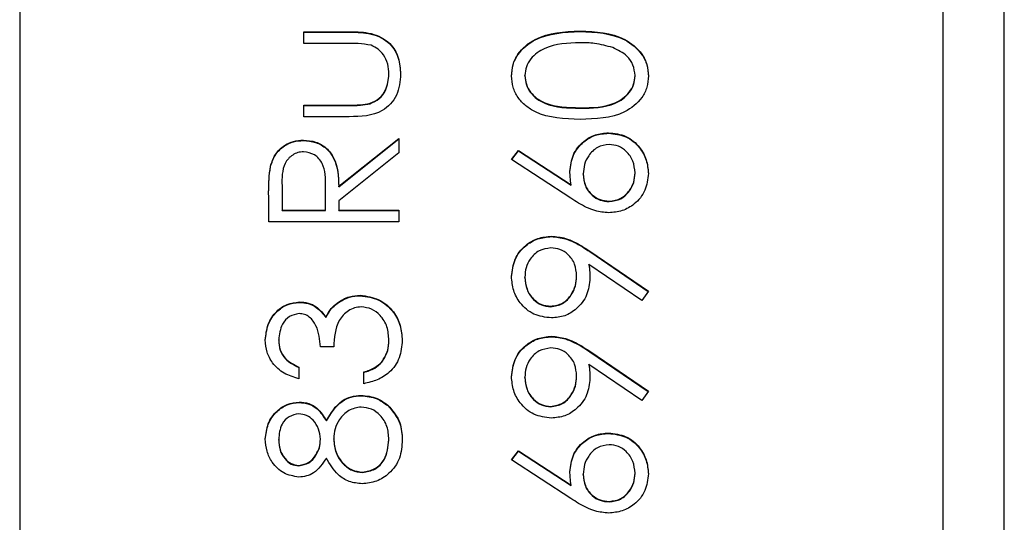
# Model space of a CAD drawing. Header units: millimetres. Extents: x 474 to 2164, y 77 to 1503.
# Tile 17 of 31: x 1017.35 to 1023.75, y 857.66 to 860.93. Entities that reach past the tile are written whole.
import ezdxf

# ---------------------------------------------------------------- set-up
doc = ezdxf.new("R2010")
doc.units = ezdxf.units.MM

msp = doc.modelspace()

# ---------------------------------------------------------------- linework, layer by layer
at = {"color": 7, "linetype": 'Continuous', "lineweight": 25}
for p, q in [((1023.3479, 890.9139), (1023.3479, 830.9384)), ((1023.7479, 830.9384), (1023.7479, 890.9139)), ((1017.3479, 888.9148), (1017.3479, 832.9376)), ((1019.1942, 860.8482), (1019.4955, 860.8482)), ((1019.1942, 860.7723), (1019.1942, 860.8482)), ((1019.1942, 860.8454), (1019.4955, 860.8454)), ((1019.4955, 860.8454), (1019.4955, 860.8482)), ((1020.99, 860.8499), (1020.99, 860.8528)), ((1019.4812, 860.7723), (1019.1942, 860.7723)), ((1019.7478, 860.5699), (1019.7478, 860.5727)), ((1020.6314, 860.5603), (1020.6314, 860.5632)), ((1021.3478, 860.5603), (1021.3478, 860.5632)), ((1019.1942, 860.3708), (1019.4812, 860.3708)), ((1019.1942, 860.2949), (1019.1942, 860.3708)), ((1019.1942, 860.368), (1019.4812, 860.368)), ((1019.4812, 860.368), (1019.4812, 860.3708)), ((1019.6259, 860.38), (1019.6259, 860.3829)), ((1020.9896, 860.3508), (1020.9896, 860.3536)), ((1019.4899, 860.2949), (1019.1942, 860.2949)), ((1021.1753, 860.188), (1021.1753, 860.1909)), ((1019.1927, 860.1401), (1019.1927, 860.143)), ((1019.4222, 859.8429), (1019.813, 860.1538)), ((1019.4222, 859.84), (1019.813, 860.151)), ((1019.813, 860.1538), (1019.813, 860.0599)), ((1019.813, 860.0599), (1019.4222, 859.749)), ((1020.5446, 860.0173), (1020.5905, 860.0758)), ((1020.5461, 860.0163), (1020.5905, 860.0729)), ((1020.5905, 860.0758), (1020.9326, 859.8522)), ((1020.5905, 860.0729), (1020.5905, 860.0758)), ((1020.5905, 860.0729), (1020.9326, 859.8493)), ((1018.9778, 859.9696), (1018.9778, 859.9724)), ((1020.9309, 859.7647), (1020.5446, 860.0173)), ((1021.0113, 859.921), (1021.0113, 859.9239)), ((1021.3478, 859.9276), (1021.3478, 859.9305)), ((1019.0531, 859.8459), (1019.0531, 859.6873)), ((1019.3353, 859.6873), (1019.3365, 859.8422)), ((1019.3365, 859.8422), (1019.3365, 859.8455)), ((1019.3365, 859.8394), (1019.3365, 859.8422)), ((1019.4222, 859.84), (1019.4222, 859.8429)), ((1020.9326, 859.8493), (1020.9326, 859.8522)), ((1018.9663, 859.6113), (1018.9663, 859.7807)), ((1019.3353, 859.6844), (1019.3365, 859.8394)), ((1019.4222, 859.749), (1019.4222, 859.6873)), ((1021.1799, 859.7432), (1021.1799, 859.746)), ((1019.0531, 859.6873), (1019.3353, 859.6873)), ((1019.0531, 859.6844), (1019.0531, 859.6873)), ((1019.0531, 859.6844), (1019.3353, 859.6844)), ((1019.3353, 859.6844), (1019.3353, 859.6873)), ((1019.4222, 859.6873), (1019.813, 859.6873)), ((1019.4222, 859.6844), (1019.4222, 859.6873)), ((1019.4222, 859.6844), (1019.813, 859.6844)), ((1019.813, 859.6873), (1019.813, 859.6113)), ((1019.813, 859.6113), (1018.9663, 859.6113)), ((1020.8048, 859.5153), (1020.8048, 859.5182)), ((1021.0534, 859.4207), (1021.4347, 859.1601)), ((1021.0534, 859.4178), (1021.0534, 859.4207)), ((1021.0534, 859.4178), (1021.4333, 859.1582)), ((1021.3924, 859.0994), (1021.0483, 859.3347)), ((1021.0483, 859.3319), (1021.0483, 859.3347)), ((1020.6314, 859.2491), (1020.6314, 859.252)), ((1020.9679, 859.2569), (1020.9679, 859.2598)), ((1021.4347, 859.1601), (1021.3924, 859.0994)), ((1019.1646, 859.0876), (1019.1646, 859.0905)), ((1019.411, 859.0805), (1019.411, 859.0834)), ((1019.5614, 859.131), (1019.5614, 859.1339)), ((1020.7997, 859.0596), (1020.7997, 859.0625)), ((1019.3387, 858.9888), (1019.3387, 858.9916)), ((1019.0314, 858.8415), (1019.0314, 858.8443)), ((1019.7478, 858.8396), (1019.7478, 858.8425)), ((1020.8048, 858.8643), (1020.8048, 858.8672)), ((1019.3896, 858.7975), (1019.3028, 858.7975)), ((1021.0534, 858.7697), (1021.4347, 858.5091)), ((1021.0534, 858.7668), (1021.0534, 858.7697)), ((1021.0534, 858.7668), (1021.4333, 858.5072)), ((1019.702, 858.6982), (1019.702, 858.7011)), ((1019.1617, 858.6673), (1019.1617, 858.5914)), ((1019.585, 858.5588), (1019.585, 858.6348)), ((1021.3924, 858.4484), (1021.0483, 858.6837)), ((1021.0483, 858.6809), (1021.0483, 858.6837)), ((1020.6314, 858.5981), (1020.6314, 858.601)), ((1020.9679, 858.6059), (1020.9679, 858.6088)), ((1021.4347, 858.5091), (1021.3924, 858.4484)), ((1019.1642, 858.4366), (1019.1642, 858.4395)), ((1019.5663, 858.48), (1019.5663, 858.4829)), ((1019.7417, 858.4159), (1019.7417, 858.4188)), ((1020.7997, 858.4086), (1020.7997, 858.4114)), ((1019.3413, 858.3164), (1019.3413, 858.3193)), ((1019.0314, 858.1921), (1019.0314, 858.195)), ((1019.3028, 858.1952), (1019.3028, 858.1981)), ((1019.3896, 858.1971), (1019.3896, 858.1999)), ((1019.7478, 858.1921), (1019.7478, 858.195)), ((1021.1753, 858.235), (1021.1753, 858.2378)), ((1020.5446, 858.0642), (1020.5905, 858.1227)), ((1020.5461, 858.0633), (1020.5905, 858.1199)), ((1020.5905, 858.1227), (1020.9326, 857.8991)), ((1020.5905, 858.1199), (1020.5905, 858.1227)), ((1020.5905, 858.1199), (1020.9326, 857.8962)), ((1020.9309, 857.8116), (1020.5446, 858.0642)), ((1019.163, 858.0243), (1019.163, 858.0272)), ((1019.5758, 857.9809), (1019.5758, 857.9838)), ((1021.0113, 857.968), (1021.0113, 857.9708)), ((1021.3478, 857.9746), (1021.3478, 857.9774)), ((1020.9326, 857.8962), (1020.9326, 857.8991)), ((1021.1799, 857.7901), (1021.1799, 857.793))]:
    msp.add_line(p, q, dxfattribs=at)
for points, knots in [([(1019.4955, 860.8482), (1019.5417, 860.8475), (1019.6336, 860.8462), (1019.7543, 860.7867), (1019.817, 860.6808), (1019.8215, 860.6084), (1019.8238, 860.5721)], [0, 0, 0, 0, 0.281501, 0.559646, 0.779298, 1, 1, 1, 1]), ([(1019.4955, 860.8454), (1019.5417, 860.8447), (1019.6336, 860.8433), (1019.7543, 860.7838), (1019.817, 860.6779), (1019.8215, 860.6055), (1019.8238, 860.5692)], [0, 0, 0, 0, 0.281501, 0.559646, 0.779298, 1, 1, 1, 1]), ([(1020.5446, 860.5606), (1020.5466, 860.5856), (1020.5506, 860.6354), (1020.5948, 860.7262), (1020.736, 860.8406), (1020.8884, 860.8479), (1020.99, 860.8528)], [0, 0, 0, 0, 0.1256, 0.251197, 0.500581, 1, 1, 1, 1]), ([(1020.5446, 860.5578), (1020.5466, 860.5827), (1020.5506, 860.6325), (1020.5948, 860.7233), (1020.736, 860.8377), (1020.8884, 860.845), (1020.99, 860.8499)], [0, 0, 0, 0, 0.1256, 0.251197, 0.500581, 1, 1, 1, 1]), ([(1020.99, 860.8528), (1021.0916, 860.848), (1021.2439, 860.8409), (1021.3843, 860.7259), (1021.4286, 860.6353), (1021.4326, 860.5855), (1021.4347, 860.5606)], [0, 0, 0, 0, 0.4994065, 0.7487427, 0.8743724, 1, 1, 1, 1]), ([(1020.99, 860.8499), (1021.0916, 860.8452), (1021.2439, 860.8381), (1021.3843, 860.723), (1021.4286, 860.6325), (1021.4326, 860.5827), (1021.4347, 860.5578)], [0, 0, 0, 0, 0.4994065, 0.7487427, 0.8743724, 1, 1, 1, 1]), ([(1019.632, 860.7597), (1019.604, 860.7644), (1019.5541, 860.7726), (1019.5035, 860.7724), (1019.4812, 860.7723)], [0, 0, 0, 0, 0.559371, 1, 1, 1, 1]), ([(1019.7478, 860.5727), (1019.7465, 860.5947), (1019.744, 860.6387), (1019.7175, 860.6951), (1019.6791, 860.7378), (1019.6477, 860.7524), (1019.632, 860.7597)], [0, 0, 0, 0, 0.28027, 0.560007, 0.780074, 1, 1, 1, 1]), ([(1020.9896, 860.7768), (1020.911, 860.7737), (1020.7933, 860.769), (1020.6769, 860.6898), (1020.6375, 860.6213), (1020.6335, 860.5825), (1020.6314, 860.5632)], [0, 0, 0, 0, 0.500072, 0.749021, 0.874598, 1, 1, 1, 1]), ([(1021.2025, 860.7448), (1021.1634, 860.7555), (1021.0937, 860.7748), (1021.0214, 860.7762), (1020.9896, 860.7768)], [0, 0, 0, 0, 0.559599, 1, 1, 1, 1]), ([(1021.3478, 860.5632), (1021.3449, 860.5863), (1021.3391, 860.6326), (1021.2908, 860.704), (1021.2359, 860.7293), (1021.2025, 860.7448)], [0, 0, 0, 0, 0.280257, 0.560781, 1, 1, 1, 1]), ([(1019.8238, 860.5721), (1019.8201, 860.525), (1019.8127, 860.4312), (1019.6889, 860.2997), (1019.5654, 860.2967), (1019.4899, 860.2949)], [0, 0, 0, 0, 0.2809699, 0.5597849, 1, 1, 1, 1]), ([(1019.6259, 860.3829), (1019.6466, 860.3922), (1019.6881, 860.4109), (1019.7376, 860.479), (1019.7439, 860.5372), (1019.7478, 860.5727)], [0, 0, 0, 0, 0.2801167, 0.5605444, 1, 1, 1, 1]), ([(1019.6259, 860.38), (1019.6466, 860.3893), (1019.6881, 860.408), (1019.7376, 860.4761), (1019.7439, 860.5343), (1019.7478, 860.5699)], [0, 0, 0, 0, 0.2801167, 0.5605444, 1, 1, 1, 1]), ([(1020.99, 860.2777), (1020.8889, 860.281), (1020.7623, 860.2851), (1020.6352, 860.3639), (1020.5846, 860.4189), (1020.5506, 860.4864), (1020.5466, 860.5359), (1020.5446, 860.5606)], [0, 0, 0, 0, 0.498702, 0.624177, 0.749467, 0.874745, 1, 1, 1, 1]), ([(1020.6314, 860.5632), (1020.6334, 860.5438), (1020.6372, 860.505), (1020.667, 860.4535), (1020.7086, 860.4124), (1020.8117, 860.3564), (1020.9106, 860.3549), (1020.9896, 860.3536)], [0, 0, 0, 0, 0.125139, 0.250418, 0.375519, 0.500847, 1, 1, 1, 1]), ([(1020.6314, 860.5603), (1020.6334, 860.5409), (1020.6372, 860.5021), (1020.667, 860.4506), (1020.7086, 860.4096), (1020.8117, 860.3536), (1020.9106, 860.352), (1020.9896, 860.3508)], [0, 0, 0, 0, 0.125139, 0.250418, 0.375519, 0.500847, 1, 1, 1, 1]), ([(1020.9896, 860.3536), (1021.0688, 860.3543), (1021.1873, 860.3552), (1021.3028, 860.4365), (1021.3416, 860.5051), (1021.3457, 860.5438), (1021.3478, 860.5632)], [0, 0, 0, 0, 0.500291, 0.749086, 0.874606, 1, 1, 1, 1]), ([(1020.9896, 860.3508), (1021.0688, 860.3514), (1021.1873, 860.3523), (1021.3028, 860.4336), (1021.3416, 860.5022), (1021.3457, 860.541), (1021.3478, 860.5603)], [0, 0, 0, 0, 0.500291, 0.749086, 0.874606, 1, 1, 1, 1]), ([(1021.4347, 860.5606), (1021.4327, 860.5359), (1021.4286, 860.4865), (1021.3843, 860.3967), (1021.242, 860.2855), (1021.0909, 860.2808), (1020.99, 860.2777)], [0, 0, 0, 0, 0.125551, 0.25109, 0.50025, 1, 1, 1, 1]), ([(1019.4812, 860.3708), (1019.5084, 860.3707), (1019.557, 860.3706), (1019.6049, 860.3791), (1019.6259, 860.3829)], [0, 0, 0, 0, 0.560377, 1, 1, 1, 1]), ([(1019.4812, 860.368), (1019.5084, 860.3679), (1019.557, 860.3677), (1019.6049, 860.3763), (1019.6259, 860.38)], [0, 0, 0, 0, 0.560377, 1, 1, 1, 1]), ([(1020.9245, 859.9398), (1020.9287, 859.9769), (1020.9372, 860.051), (1021.0051, 860.1336), (1021.0879, 860.1835), (1021.1462, 860.1884), (1021.1753, 860.1909)], [0, 0, 0, 0, 0.279638, 0.559326, 0.779527, 1, 1, 1, 1]), ([(1020.9245, 859.9369), (1020.9287, 859.974), (1020.9372, 860.0482), (1021.0051, 860.1307), (1021.0879, 860.1807), (1021.1462, 860.1856), (1021.1753, 860.188)], [0, 0, 0, 0, 0.279638, 0.559326, 0.779527, 1, 1, 1, 1]), ([(1021.1753, 860.1909), (1021.2141, 860.1865), (1021.2916, 860.1778), (1021.3774, 860.1055), (1021.4261, 860.0174), (1021.4318, 859.9567), (1021.4347, 859.9264)], [0, 0, 0, 0, 0.279631, 0.55896, 0.779478, 1, 1, 1, 1]), ([(1021.1753, 860.188), (1021.2141, 860.1837), (1021.2916, 860.1749), (1021.3774, 860.1027), (1021.4261, 860.0145), (1021.4318, 859.9539), (1021.4347, 859.9236)], [0, 0, 0, 0, 0.279631, 0.55896, 0.779478, 1, 1, 1, 1]), ([(1018.9778, 859.9724), (1018.9866, 859.999), (1019.0043, 860.0521), (1019.0613, 860.1079), (1019.127, 860.1388), (1019.1708, 860.1416), (1019.1927, 860.143)], [0, 0, 0, 0, 0.279797, 0.5595, 0.779626, 1, 1, 1, 1]), ([(1018.9778, 859.9696), (1018.9866, 859.9961), (1019.0043, 860.0492), (1019.0613, 860.1051), (1019.127, 860.1359), (1019.1708, 860.1387), (1019.1927, 860.1401)], [0, 0, 0, 0, 0.279797, 0.5595, 0.779626, 1, 1, 1, 1]), ([(1019.1927, 860.143), (1019.2195, 860.1407), (1019.273, 860.1363), (1019.3441, 860.0945), (1019.4153, 859.9991), (1019.4193, 859.9073), (1019.4222, 859.8429)], [0, 0, 0, 0, 0.18712, 0.373979, 0.560911, 1, 1, 1, 1]), ([(1019.1927, 860.1401), (1019.2195, 860.1379), (1019.273, 860.1335), (1019.3441, 860.0916), (1019.4153, 859.9962), (1019.4193, 859.9044), (1019.4222, 859.84)], [0, 0, 0, 0, 0.18712, 0.373979, 0.560911, 1, 1, 1, 1]), ([(1021.1799, 860.1149), (1021.1534, 860.111), (1021.1002, 860.1032), (1021.0467, 860.0477), (1021.0158, 859.9864), (1021.0128, 859.9447), (1021.0113, 859.9239)], [0, 0, 0, 0, 0.2787544, 0.558605, 0.7791474, 1, 1, 1, 1]), ([(1021.3478, 859.9305), (1021.3452, 859.9565), (1021.34, 860.0084), (1021.2966, 860.0687), (1021.2412, 860.1085), (1021.2004, 860.1128), (1021.1799, 860.1149)], [0, 0, 0, 0, 0.280018, 0.559853, 0.779987, 1, 1, 1, 1]), ([(1019.1925, 860.067), (1019.1801, 860.0661), (1019.1553, 860.0643), (1019.1215, 860.0474), (1019.0929, 860.0236), (1019.0515, 859.9609), (1019.0524, 859.897), (1019.0531, 859.8459)], [0, 0, 0, 0, 0.125307, 0.250617, 0.375954, 0.501281, 1, 1, 1, 1]), ([(1019.3365, 859.8422), (1019.3364, 859.8942), (1019.3362, 859.9592), (1019.2948, 860.0234), (1019.2559, 860.057), (1019.2178, 860.063), (1019.1925, 860.067)], [0, 0, 0, 0, 0.499827, 0.625498, 0.751208, 1, 1, 1, 1]), ([(1018.9663, 859.7807), (1018.9662, 859.8166), (1018.966, 859.8808), (1018.9742, 859.9444), (1018.9778, 859.9724)], [0, 0, 0, 0, 0.56024, 1, 1, 1, 1]), ([(1018.9663, 859.7778), (1018.9662, 859.8138), (1018.966, 859.8779), (1018.9742, 859.9416), (1018.9778, 859.9696)], [0, 0, 0, 0, 0.56024, 1, 1, 1, 1]), ([(1020.9326, 859.8522), (1020.9301, 859.8684), (1020.9255, 859.8975), (1020.9248, 859.9269), (1020.9245, 859.9398)], [0, 0, 0, 0, 0.5599103, 1, 1, 1, 1]), ([(1021.0113, 859.9239), (1021.0135, 859.8981), (1021.0179, 859.8466), (1021.0626, 859.7875), (1021.1194, 859.7516), (1021.1597, 859.7479), (1021.1799, 859.746)], [0, 0, 0, 0, 0.280127, 0.559515, 0.779719, 1, 1, 1, 1]), ([(1021.0113, 859.921), (1021.0135, 859.8952), (1021.0179, 859.8437), (1021.0626, 859.7846), (1021.1194, 859.7487), (1021.1597, 859.745), (1021.1799, 859.7432)], [0, 0, 0, 0, 0.280127, 0.559515, 0.779719, 1, 1, 1, 1]), ([(1021.4347, 859.9264), (1021.4301, 859.8885), (1021.421, 859.8129), (1021.3523, 859.7274), (1021.266, 859.6789), (1021.2066, 859.673), (1021.1769, 859.6701)], [0, 0, 0, 0, 0.2796696, 0.5590848, 0.7795576, 1, 1, 1, 1]), ([(1021.1799, 859.746), (1021.2059, 859.7497), (1021.258, 859.7569), (1021.3117, 859.8098), (1021.3432, 859.8692), (1021.3463, 859.9101), (1021.3478, 859.9305)], [0, 0, 0, 0, 0.279059, 0.55882, 0.779303, 1, 1, 1, 1]), ([(1021.1799, 859.7432), (1021.2059, 859.7468), (1021.258, 859.7541), (1021.3117, 859.8069), (1021.3432, 859.8664), (1021.3463, 859.9072), (1021.3478, 859.9276)], [0, 0, 0, 0, 0.279059, 0.55882, 0.779303, 1, 1, 1, 1]), ([(1021.1769, 859.6701), (1021.1466, 859.6731), (1021.0967, 859.678), (1021.0321, 859.7049), (1020.9804, 859.7328), (1020.9474, 859.754), (1020.9309, 859.7647)], [0, 0, 0, 0, 0.339374, 0.559486, 0.779731, 1, 1, 1, 1]), ([(1020.5446, 859.2559), (1020.5491, 859.2944), (1020.5582, 859.3713), (1020.6272, 859.4585), (1020.7142, 859.509), (1020.7746, 859.5151), (1020.8048, 859.5182)], [0, 0, 0, 0, 0.27973, 0.559163, 0.779612, 1, 1, 1, 1]), ([(1020.5446, 859.253), (1020.5491, 859.2915), (1020.5582, 859.3684), (1020.6272, 859.4556), (1020.7142, 859.5062), (1020.7746, 859.5123), (1020.8048, 859.5153)], [0, 0, 0, 0, 0.2797299, 0.5591633, 0.7796116, 1, 1, 1, 1]), ([(1020.8048, 859.5182), (1020.8354, 859.5151), (1020.886, 859.51), (1020.9513, 859.4823), (1021.0036, 859.4537), (1021.0368, 859.4317), (1021.0534, 859.4207)], [0, 0, 0, 0, 0.3392949, 0.5594254, 0.7796947, 1, 1, 1, 1]), ([(1020.8048, 859.5153), (1020.8354, 859.5122), (1020.886, 859.5071), (1020.9513, 859.4794), (1021.0036, 859.4508), (1021.0368, 859.4288), (1021.0534, 859.4178)], [0, 0, 0, 0, 0.3392949, 0.5594254, 0.7796947, 1, 1, 1, 1]), ([(1020.7997, 859.4422), (1020.7732, 859.4383), (1020.7203, 859.4304), (1020.6668, 859.3753), (1020.6358, 859.3144), (1020.6329, 859.2728), (1020.6314, 859.252)], [0, 0, 0, 0, 0.278722, 0.558569, 0.779171, 1, 1, 1, 1]), ([(1020.9679, 859.2598), (1020.9658, 859.2859), (1020.9616, 859.338), (1020.9181, 859.399), (1020.861, 859.4363), (1020.8201, 859.4403), (1020.7997, 859.4422)], [0, 0, 0, 0, 0.280319, 0.55953, 0.779753, 1, 1, 1, 1]), ([(1021.0483, 859.3347), (1021.0503, 859.3182), (1021.0539, 859.2886), (1021.0545, 859.2588), (1021.0547, 859.2457)], [0, 0, 0, 0, 0.559944, 1, 1, 1, 1]), ([(1021.0483, 859.3319), (1021.0503, 859.3153), (1021.0539, 859.2857), (1021.0545, 859.256), (1021.0547, 859.2429)], [0, 0, 0, 0, 0.559944, 1, 1, 1, 1]), ([(1020.8039, 858.9865), (1020.7648, 858.9911), (1020.6866, 859.0004), (1020.6016, 859.0751), (1020.5531, 859.1641), (1020.5474, 859.2253), (1020.5446, 859.2559)], [0, 0, 0, 0, 0.2795384, 0.558851, 0.7794523, 1, 1, 1, 1]), ([(1020.6314, 859.252), (1020.634, 859.2256), (1020.6391, 859.1728), (1020.6818, 859.1108), (1020.7374, 859.0692), (1020.7789, 859.0647), (1020.7997, 859.0625)], [0, 0, 0, 0, 0.280092, 0.560011, 0.780131, 1, 1, 1, 1]), ([(1020.6314, 859.2491), (1020.634, 859.2228), (1020.6391, 859.17), (1020.6818, 859.1079), (1020.7374, 859.0664), (1020.7789, 859.0619), (1020.7997, 859.0596)], [0, 0, 0, 0, 0.280092, 0.560011, 0.780131, 1, 1, 1, 1]), ([(1020.7997, 859.0625), (1020.8266, 859.0667), (1020.8806, 859.0753), (1020.9336, 859.1333), (1020.9636, 859.1962), (1020.9665, 859.2386), (1020.9679, 859.2598)], [0, 0, 0, 0, 0.278472, 0.558424, 0.779098, 1, 1, 1, 1]), ([(1020.7997, 859.0596), (1020.8266, 859.0639), (1020.8806, 859.0725), (1020.9336, 859.1305), (1020.9636, 859.1933), (1020.9665, 859.2357), (1020.9679, 859.2569)], [0, 0, 0, 0, 0.278472, 0.558424, 0.779098, 1, 1, 1, 1]), ([(1021.0547, 859.2457), (1021.0507, 859.208), (1021.0426, 859.1327), (1020.9758, 859.0474), (1020.8928, 858.9943), (1020.8335, 858.9891), (1020.8039, 858.9865)], [0, 0, 0, 0, 0.279814, 0.559489, 0.779635, 1, 1, 1, 1]), ([(1018.9446, 858.8433), (1018.9483, 858.8776), (1018.9556, 858.9461), (1019.01, 859.028), (1019.0839, 859.0801), (1019.1377, 859.087), (1019.1646, 859.0905)], [0, 0, 0, 0, 0.280085, 0.5598683, 0.7800992, 1, 1, 1, 1]), ([(1018.9446, 858.8404), (1018.9483, 858.8747), (1018.9556, 858.9432), (1019.01, 859.0252), (1019.0839, 859.0772), (1019.1377, 859.0842), (1019.1646, 859.0876)], [0, 0, 0, 0, 0.280085, 0.5598683, 0.7800992, 1, 1, 1, 1]), ([(1019.1646, 859.0905), (1019.1841, 859.0891), (1019.2232, 859.0864), (1019.2882, 859.0559), (1019.3196, 859.016), (1019.3387, 858.9916)], [0, 0, 0, 0, 0.280508, 0.560792, 1, 1, 1, 1]), ([(1019.1646, 859.0876), (1019.1841, 859.0863), (1019.2232, 859.0835), (1019.2882, 859.053), (1019.3196, 859.0131), (1019.3387, 858.9888)], [0, 0, 0, 0, 0.280508, 0.560792, 1, 1, 1, 1]), ([(1019.3387, 858.9916), (1019.349, 859.0114), (1019.3674, 859.0466), (1019.3977, 859.0721), (1019.411, 859.0834)], [0, 0, 0, 0, 0.559795, 1, 1, 1, 1]), ([(1019.3387, 858.9888), (1019.349, 859.0085), (1019.3674, 859.0437), (1019.3977, 859.0693), (1019.411, 859.0805)], [0, 0, 0, 0, 0.559795, 1, 1, 1, 1]), ([(1019.411, 859.0834), (1019.4369, 859.0996), (1019.4832, 859.1286), (1019.5375, 859.1323), (1019.5614, 859.1339)], [0, 0, 0, 0, 0.5594191, 1, 1, 1, 1]), ([(1019.411, 859.0805), (1019.4369, 859.0967), (1019.4832, 859.1258), (1019.5375, 859.1294), (1019.5614, 859.131)], [0, 0, 0, 0, 0.5594191, 1, 1, 1, 1]), ([(1019.5614, 859.1339), (1019.603, 859.1278), (1019.6861, 859.1157), (1019.7774, 859.0362), (1019.8271, 858.9394), (1019.8321, 858.8739), (1019.8347, 858.8411)], [0, 0, 0, 0, 0.279304, 0.558838, 0.779277, 1, 1, 1, 1]), ([(1019.5614, 859.131), (1019.603, 859.125), (1019.6861, 859.1128), (1019.7774, 859.0334), (1019.8271, 858.9366), (1019.8321, 858.871), (1019.8347, 858.8382)], [0, 0, 0, 0, 0.279304, 0.558838, 0.779277, 1, 1, 1, 1]), ([(1019.1642, 859.0145), (1019.1421, 859.0102), (1019.0975, 859.0016), (1019.0427, 858.9368), (1019.0357, 858.8794), (1019.0314, 858.8443)], [0, 0, 0, 0, 0.278859, 0.5600742, 1, 1, 1, 1]), ([(1019.3028, 858.7975), (1019.2984, 858.8453), (1019.2917, 858.917), (1019.2421, 858.9871), (1019.1999, 859.0111), (1019.1761, 859.0134), (1019.1642, 859.0145)], [0, 0, 0, 0, 0.499418, 0.749016, 0.874544, 1, 1, 1, 1]), ([(1019.5687, 859.0579), (1019.554, 859.0567), (1019.5244, 859.0542), (1019.471, 859.0279), (1019.3981, 858.9491), (1019.393, 858.8582), (1019.3896, 858.7975)], [0, 0, 0, 0, 0.125587, 0.251191, 0.500605, 1, 1, 1, 1]), ([(1019.7478, 858.8425), (1019.7459, 858.8718), (1019.7419, 858.9304), (1019.698, 859.0013), (1019.6377, 859.0494), (1019.5917, 859.0551), (1019.5687, 859.0579)], [0, 0, 0, 0, 0.2805991, 0.5601509, 0.7803026, 1, 1, 1, 1]), ([(1019.1617, 858.5914), (1019.1291, 858.6011), (1019.0641, 858.6206), (1018.9921, 858.6853), (1018.9508, 858.7635), (1018.9467, 858.8167), (1018.9446, 858.8433)], [0, 0, 0, 0, 0.2802877, 0.5596797, 0.7797465, 1, 1, 1, 1]), ([(1019.0314, 858.8443), (1019.0332, 858.8223), (1019.0367, 858.7784), (1019.079, 858.7084), (1019.1303, 858.6829), (1019.1617, 858.6673)], [0, 0, 0, 0, 0.280636, 0.560364, 1, 1, 1, 1]), ([(1019.0314, 858.8415), (1019.0332, 858.8195), (1019.0367, 858.7755), (1019.079, 858.7055), (1019.1303, 858.6801), (1019.1617, 858.6645)], [0, 0, 0, 0, 0.280636, 0.560364, 1, 1, 1, 1]), ([(1019.8347, 858.8411), (1019.8313, 858.8023), (1019.8245, 858.7247), (1019.7595, 858.6331), (1019.6739, 858.5799), (1019.6147, 858.5659), (1019.585, 858.5588)], [0, 0, 0, 0, 0.279886, 0.558979, 0.779263, 1, 1, 1, 1]), ([(1019.702, 858.7011), (1019.7173, 858.7254), (1019.7445, 858.7689), (1019.7468, 858.8199), (1019.7478, 858.8425)], [0, 0, 0, 0, 0.558748, 1, 1, 1, 1]), ([(1019.702, 858.6982), (1019.7173, 858.7225), (1019.7445, 858.7661), (1019.7468, 858.8171), (1019.7478, 858.8396)], [0, 0, 0, 0, 0.558748, 1, 1, 1, 1]), ([(1020.5446, 858.6049), (1020.5491, 858.6433), (1020.5582, 858.7202), (1020.6272, 858.8075), (1020.7142, 858.858), (1020.7746, 858.8641), (1020.8048, 858.8672)], [0, 0, 0, 0, 0.27973, 0.559163, 0.779612, 1, 1, 1, 1]), ([(1020.5446, 858.602), (1020.5491, 858.6405), (1020.5582, 858.7174), (1020.6272, 858.8046), (1020.7142, 858.8551), (1020.7746, 858.8612), (1020.8048, 858.8643)], [0, 0, 0, 0, 0.27973, 0.559163, 0.779612, 1, 1, 1, 1]), ([(1020.8048, 858.8672), (1020.8354, 858.8641), (1020.886, 858.859), (1020.9513, 858.8312), (1021.0036, 858.8026), (1021.0368, 858.7807), (1021.0534, 858.7697)], [0, 0, 0, 0, 0.339295, 0.559425, 0.779695, 1, 1, 1, 1]), ([(1020.8048, 858.8643), (1020.8354, 858.8612), (1020.886, 858.8561), (1020.9513, 858.8284), (1021.0036, 858.7998), (1021.0368, 858.7778), (1021.0534, 858.7668)], [0, 0, 0, 0, 0.339295, 0.559425, 0.779695, 1, 1, 1, 1]), ([(1020.7997, 858.7912), (1020.7732, 858.7873), (1020.7203, 858.7794), (1020.6668, 858.7243), (1020.6358, 858.6633), (1020.6329, 858.6218), (1020.6314, 858.601)], [0, 0, 0, 0, 0.278722, 0.558569, 0.779171, 1, 1, 1, 1]), ([(1020.9679, 858.6088), (1020.9658, 858.6349), (1020.9616, 858.687), (1020.9181, 858.7479), (1020.861, 858.7853), (1020.8201, 858.7892), (1020.7997, 858.7912)], [0, 0, 0, 0, 0.280319, 0.55953, 0.779753, 1, 1, 1, 1]), ([(1019.585, 858.6348), (1019.6096, 858.6425), (1019.6535, 858.6563), (1019.6872, 858.6874), (1019.702, 858.7011)], [0, 0, 0, 0, 0.560694, 1, 1, 1, 1]), ([(1019.585, 858.6319), (1019.6096, 858.6397), (1019.6535, 858.6535), (1019.6872, 858.6846), (1019.702, 858.6982)], [0, 0, 0, 0, 0.560694, 1, 1, 1, 1]), ([(1021.0483, 858.6837), (1021.0503, 858.6672), (1021.0539, 858.6376), (1021.0545, 858.6078), (1021.0547, 858.5947)], [0, 0, 0, 0, 0.559944, 1, 1, 1, 1]), ([(1021.0483, 858.6809), (1021.0503, 858.6643), (1021.0539, 858.6347), (1021.0545, 858.605), (1021.0547, 858.5919)], [0, 0, 0, 0, 0.559944, 1, 1, 1, 1]), ([(1020.8039, 858.3355), (1020.7648, 858.3401), (1020.6866, 858.3493), (1020.6016, 858.4241), (1020.5531, 858.5131), (1020.5474, 858.5743), (1020.5446, 858.6049)], [0, 0, 0, 0, 0.279538, 0.558851, 0.779452, 1, 1, 1, 1]), ([(1020.6314, 858.601), (1020.634, 858.5746), (1020.6391, 858.5218), (1020.6818, 858.4598), (1020.7374, 858.4182), (1020.7789, 858.4137), (1020.7997, 858.4114)], [0, 0, 0, 0, 0.280092, 0.560011, 0.780131, 1, 1, 1, 1]), ([(1020.6314, 858.5981), (1020.634, 858.5717), (1020.6391, 858.519), (1020.6818, 858.4569), (1020.7374, 858.4154), (1020.7789, 858.4108), (1020.7997, 858.4086)], [0, 0, 0, 0, 0.280092, 0.560011, 0.780131, 1, 1, 1, 1]), ([(1020.7997, 858.4114), (1020.8266, 858.4157), (1020.8806, 858.4243), (1020.9336, 858.4823), (1020.9636, 858.5452), (1020.9665, 858.5876), (1020.9679, 858.6088)], [0, 0, 0, 0, 0.2784725, 0.5584236, 0.7790976, 1, 1, 1, 1]), ([(1020.7997, 858.4086), (1020.8266, 858.4129), (1020.8806, 858.4215), (1020.9336, 858.4795), (1020.9636, 858.5423), (1020.9665, 858.5847), (1020.9679, 858.6059)], [0, 0, 0, 0, 0.2784725, 0.5584236, 0.7790976, 1, 1, 1, 1]), ([(1021.0547, 858.5947), (1021.0507, 858.557), (1021.0426, 858.4817), (1020.9758, 858.3963), (1020.8928, 858.3433), (1020.8335, 858.3381), (1020.8039, 858.3355)], [0, 0, 0, 0, 0.279814, 0.559489, 0.779635, 1, 1, 1, 1]), ([(1018.9446, 858.1992), (1018.9483, 858.233), (1018.9557, 858.3004), (1019.0116, 858.3796), (1019.0847, 858.4297), (1019.1377, 858.4362), (1019.1642, 858.4395)], [0, 0, 0, 0, 0.279929, 0.559623, 0.779946, 1, 1, 1, 1]), ([(1018.9446, 858.1964), (1018.9483, 858.2301), (1018.9557, 858.2976), (1019.0116, 858.3767), (1019.0847, 858.4269), (1019.1377, 858.4334), (1019.1642, 858.4366)], [0, 0, 0, 0, 0.279929, 0.559623, 0.779946, 1, 1, 1, 1]), ([(1019.1642, 858.4395), (1019.1853, 858.4376), (1019.2276, 858.4338), (1019.2943, 858.3936), (1019.3235, 858.3475), (1019.3413, 858.3193)], [0, 0, 0, 0, 0.280159, 0.560243, 1, 1, 1, 1]), ([(1019.1642, 858.4366), (1019.1853, 858.4347), (1019.2276, 858.4309), (1019.2943, 858.3908), (1019.3235, 858.3446), (1019.3413, 858.3164)], [0, 0, 0, 0, 0.280159, 0.560243, 1, 1, 1, 1]), ([(1019.3413, 858.3193), (1019.3704, 858.3672), (1019.4109, 858.4342), (1019.5015, 858.478), (1019.5447, 858.4812), (1019.5663, 858.4829)], [0, 0, 0, 0, 0.558271, 0.779089, 1, 1, 1, 1]), ([(1019.3413, 858.3164), (1019.3704, 858.3644), (1019.4109, 858.4313), (1019.5015, 858.4751), (1019.5447, 858.4784), (1019.5663, 858.48)], [0, 0, 0, 0, 0.558271, 0.779089, 1, 1, 1, 1]), ([(1019.5663, 858.4829), (1019.6024, 858.4795), (1019.6668, 858.4734), (1019.7188, 858.4355), (1019.7417, 858.4188)], [0, 0, 0, 0, 0.559346, 1, 1, 1, 1]), ([(1019.5663, 858.48), (1019.6024, 858.4766), (1019.6668, 858.4705), (1019.7188, 858.4326), (1019.7417, 858.4159)], [0, 0, 0, 0, 0.559346, 1, 1, 1, 1]), ([(1019.5679, 858.4069), (1019.5398, 858.402), (1019.4834, 858.392), (1019.4275, 858.3319), (1019.3943, 858.2667), (1019.3912, 858.2222), (1019.3896, 858.1999)], [0, 0, 0, 0, 0.2783033, 0.5585094, 0.7791463, 1, 1, 1, 1]), ([(1019.7478, 858.195), (1019.7458, 858.2242), (1019.7418, 858.2823), (1019.6974, 858.3525), (1019.6363, 858.3987), (1019.5907, 858.4042), (1019.5679, 858.4069)], [0, 0, 0, 0, 0.280602, 0.559962, 0.78018, 1, 1, 1, 1]), ([(1019.7417, 858.4188), (1019.7727, 858.3823), (1019.8284, 858.3169), (1019.8327, 858.2318), (1019.8347, 858.1942)], [0, 0, 0, 0, 0.557758, 1, 1, 1, 1]), ([(1019.7417, 858.4159), (1019.7727, 858.3794), (1019.8284, 858.314), (1019.8327, 858.2289), (1019.8347, 858.1913)], [0, 0, 0, 0, 0.557758, 1, 1, 1, 1]), ([(1019.1613, 858.3635), (1019.1396, 858.359), (1019.0959, 858.3499), (1019.0397, 858.2876), (1019.0345, 858.2301), (1019.0314, 858.195)], [0, 0, 0, 0, 0.278971, 0.559919, 1, 1, 1, 1]), ([(1019.3028, 858.1981), (1019.3004, 858.2205), (1019.2956, 858.2654), (1019.2613, 858.3197), (1019.214, 858.3553), (1019.1789, 858.3608), (1019.1613, 858.3635)], [0, 0, 0, 0, 0.280237, 0.560145, 0.780435, 1, 1, 1, 1]), ([(1019.1618, 857.9512), (1019.1279, 857.9572), (1019.0601, 857.9692), (1018.9897, 858.0391), (1018.951, 858.1188), (1018.9467, 858.1724), (1018.9446, 858.1992)], [0, 0, 0, 0, 0.278806, 0.558457, 0.77916, 1, 1, 1, 1]), ([(1019.0314, 858.195), (1019.0329, 858.1728), (1019.0359, 858.1284), (1019.0672, 858.0739), (1019.1106, 858.0343), (1019.1456, 858.0295), (1019.163, 858.0272)], [0, 0, 0, 0, 0.2806507, 0.5605655, 0.7806204, 1, 1, 1, 1]), ([(1019.0314, 858.1921), (1019.0329, 858.1699), (1019.0359, 858.1255), (1019.0672, 858.071), (1019.1106, 858.0315), (1019.1456, 858.0267), (1019.163, 858.0243)], [0, 0, 0, 0, 0.2806507, 0.5605655, 0.7806204, 1, 1, 1, 1]), ([(1019.163, 858.0272), (1019.1855, 858.0319), (1019.2305, 858.0414), (1019.2732, 858.0917), (1019.2989, 858.1444), (1019.3015, 858.1802), (1019.3028, 858.1981)], [0, 0, 0, 0, 0.2777214, 0.5582236, 0.7790716, 1, 1, 1, 1]), ([(1019.163, 858.0243), (1019.1855, 858.029), (1019.2305, 858.0385), (1019.2732, 858.0888), (1019.2989, 858.1415), (1019.3015, 858.1773), (1019.3028, 858.1952)], [0, 0, 0, 0, 0.2777214, 0.5582236, 0.7790716, 1, 1, 1, 1]), ([(1019.3896, 858.1999), (1019.3922, 858.1702), (1019.3972, 858.1107), (1019.4446, 858.0407), (1019.5059, 857.9924), (1019.5525, 857.9866), (1019.5758, 857.9838)], [0, 0, 0, 0, 0.280283, 0.560138, 0.780298, 1, 1, 1, 1]), ([(1019.3896, 858.1971), (1019.3922, 858.1673), (1019.3972, 858.1079), (1019.4446, 858.0378), (1019.5059, 857.9895), (1019.5525, 857.9838), (1019.5758, 857.9809)], [0, 0, 0, 0, 0.280283, 0.560138, 0.780298, 1, 1, 1, 1]), ([(1019.8347, 858.1942), (1019.8321, 858.1532), (1019.827, 858.0716), (1019.7583, 857.9762), (1019.6689, 857.9187), (1019.6052, 857.9114), (1019.5733, 857.9078)], [0, 0, 0, 0, 0.280545, 0.559269, 0.779816, 1, 1, 1, 1]), ([(1019.5758, 857.9838), (1019.6041, 857.9885), (1019.6607, 857.9981), (1019.7352, 858.0763), (1019.743, 858.15), (1019.7478, 858.195)], [0, 0, 0, 0, 0.279833, 0.560198, 1, 1, 1, 1]), ([(1019.5758, 857.9809), (1019.6041, 857.9857), (1019.6607, 857.9952), (1019.7352, 858.0735), (1019.743, 858.1471), (1019.7478, 858.1921)], [0, 0, 0, 0, 0.279833, 0.560198, 1, 1, 1, 1]), ([(1020.9245, 857.9868), (1020.9287, 858.0238), (1020.9372, 858.098), (1021.0051, 858.1805), (1021.0879, 858.2305), (1021.1462, 858.2354), (1021.1753, 858.2378)], [0, 0, 0, 0, 0.279638, 0.559326, 0.779527, 1, 1, 1, 1]), ([(1020.9245, 857.9839), (1020.9287, 858.021), (1020.9372, 858.0951), (1021.0051, 858.1777), (1021.0879, 858.2276), (1021.1462, 858.2325), (1021.1753, 858.235)], [0, 0, 0, 0, 0.279638, 0.559326, 0.779527, 1, 1, 1, 1]), ([(1021.1753, 858.2378), (1021.2141, 858.2335), (1021.2916, 858.2247), (1021.3774, 858.1525), (1021.4261, 858.0644), (1021.4318, 858.0037), (1021.4347, 857.9734)], [0, 0, 0, 0, 0.279631, 0.55896, 0.779478, 1, 1, 1, 1]), ([(1021.1753, 858.235), (1021.2141, 858.2306), (1021.2916, 858.2219), (1021.3774, 858.1496), (1021.4261, 858.0615), (1021.4318, 858.0008), (1021.4347, 857.9705)], [0, 0, 0, 0, 0.2796308, 0.5589603, 0.7794783, 1, 1, 1, 1]), ([(1021.1799, 858.1619), (1021.1534, 858.158), (1021.1002, 858.1501), (1021.0467, 858.0946), (1021.0158, 858.0334), (1021.0128, 857.9917), (1021.0113, 857.9708)], [0, 0, 0, 0, 0.278754, 0.558605, 0.779147, 1, 1, 1, 1]), ([(1021.3478, 857.9774), (1021.3452, 858.0034), (1021.34, 858.0554), (1021.2966, 858.1157), (1021.2412, 858.1555), (1021.2004, 858.1597), (1021.1799, 858.1619)], [0, 0, 0, 0, 0.280018, 0.559853, 0.779987, 1, 1, 1, 1]), ([(1019.3413, 858.0748), (1019.3172, 858.0385), (1019.2835, 857.9877), (1019.2123, 857.9555), (1019.1787, 857.9526), (1019.1618, 857.9512)], [0, 0, 0, 0, 0.5577522, 0.7789324, 1, 1, 1, 1]), ([(1019.5733, 857.9078), (1019.545, 857.9106), (1019.4885, 857.9162), (1019.4007, 857.973), (1019.3638, 858.0362), (1019.3413, 858.0748)], [0, 0, 0, 0, 0.279987, 0.559901, 1, 1, 1, 1]), ([(1020.9326, 857.8991), (1020.9301, 857.9154), (1020.9255, 857.9444), (1020.9248, 857.9738), (1020.9245, 857.9868)], [0, 0, 0, 0, 0.55991, 1, 1, 1, 1]), ([(1021.0113, 857.9708), (1021.0135, 857.945), (1021.0179, 857.8935), (1021.0626, 857.8344), (1021.1194, 857.7985), (1021.1597, 857.7948), (1021.1799, 857.793)], [0, 0, 0, 0, 0.280127, 0.559515, 0.779719, 1, 1, 1, 1]), ([(1021.0113, 857.968), (1021.0135, 857.9422), (1021.0179, 857.8907), (1021.0626, 857.8315), (1021.1194, 857.7957), (1021.1597, 857.792), (1021.1799, 857.7901)], [0, 0, 0, 0, 0.280127, 0.559515, 0.779719, 1, 1, 1, 1]), ([(1021.4347, 857.9734), (1021.4301, 857.9355), (1021.421, 857.8598), (1021.3523, 857.7743), (1021.266, 857.7258), (1021.2066, 857.72), (1021.1769, 857.717)], [0, 0, 0, 0, 0.27967, 0.559085, 0.779558, 1, 1, 1, 1]), ([(1021.1799, 857.793), (1021.2059, 857.7966), (1021.258, 857.8039), (1021.3117, 857.8567), (1021.3432, 857.9162), (1021.3463, 857.957), (1021.3478, 857.9774)], [0, 0, 0, 0, 0.279059, 0.55882, 0.779303, 1, 1, 1, 1]), ([(1021.1799, 857.7901), (1021.2059, 857.7938), (1021.258, 857.801), (1021.3117, 857.8538), (1021.3432, 857.9133), (1021.3463, 857.9542), (1021.3478, 857.9746)], [0, 0, 0, 0, 0.279059, 0.55882, 0.779303, 1, 1, 1, 1]), ([(1021.1769, 857.717), (1021.1466, 857.72), (1021.0967, 857.725), (1021.0321, 857.7518), (1020.9804, 857.7797), (1020.9474, 857.801), (1020.9309, 857.8116)], [0, 0, 0, 0, 0.339374, 0.559486, 0.779731, 1, 1, 1, 1])]:
    msp.add_open_spline(points, degree=3, knots=knots, dxfattribs=at)

doc.saveas('drawing.dxf')
